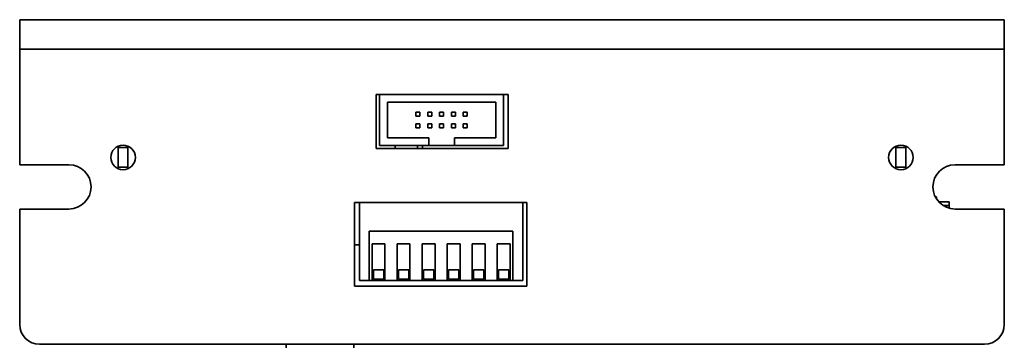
# Model space of a CAD drawing. Header units: millimetres. Extents: x 15 to 187, y 49 to 265.
# Tile 22 of 62: x 29 to 95, y 152 to 174. Entities that reach past the tile are written whole.
import ezdxf

# ---------------------------------------------------------------- set-up
doc = ezdxf.new("R2010")
doc.units = ezdxf.units.MM

msp = doc.modelspace()

# ---------------------------------------------------------------- linework, layer by layer
at = {"color": 7, "linetype": 'Continuous', "lineweight": 35}
for p, q in [((28.6685, 172.2886), (28.6685, 174.2886)), ((28.6685, 174.2886), (95.3352, 174.2886)), ((95.3352, 172.2886), (95.3352, 174.2886)), ((28.6685, 172.2886), (95.3352, 172.2886)), ((28.6685, 164.4553), (28.6685, 172.2886)), ((95.3352, 164.4553), (95.3352, 172.2886)), ((52.8018, 169.2219), (52.8018, 165.5553)), ((61.7352, 169.2219), (52.8018, 169.2219)), ((53.0352, 169.2219), (53.0352, 165.7553)), ((60.9018, 168.6886), (53.5685, 168.6886)), ((53.5685, 168.6886), (53.5685, 166.2886)), ((60.9018, 166.2886), (60.9018, 168.6886)), ((61.4352, 165.7553), (61.4352, 169.2219)), ((61.7352, 165.5553), (61.7352, 169.2219)), ((55.5018, 168.0219), (55.7685, 168.0219)), ((55.5018, 167.7553), (55.5018, 168.0219)), ((55.7685, 168.0219), (55.7685, 167.7553)), ((56.3018, 168.0219), (56.5685, 168.0219)), ((56.3018, 167.7553), (56.3018, 168.0219)), ((56.5685, 168.0219), (56.5685, 167.7553)), ((57.1018, 168.0219), (57.3685, 168.0219)), ((57.1018, 167.7553), (57.1018, 168.0219)), ((57.3685, 168.0219), (57.3685, 167.7553)), ((57.9018, 168.0219), (58.1685, 168.0219)), ((57.9018, 167.7553), (57.9018, 168.0219)), ((58.1685, 168.0219), (58.1685, 167.7553)), ((58.7018, 168.0219), (58.9685, 168.0219)), ((58.7018, 167.7553), (58.7018, 168.0219)), ((58.9685, 168.0219), (58.9685, 167.7553)), ((55.7685, 167.7553), (55.5018, 167.7553)), ((56.5685, 167.7553), (56.3018, 167.7553)), ((57.3685, 167.7553), (57.1018, 167.7553)), ((58.1685, 167.7553), (57.9018, 167.7553)), ((58.9685, 167.7553), (58.7018, 167.7553)), ((55.5018, 167.2219), (55.7685, 167.2219)), ((55.5018, 166.9553), (55.5018, 167.2219)), ((55.7685, 166.9553), (55.5018, 166.9553)), ((55.7685, 167.2219), (55.7685, 166.9553)), ((56.3018, 167.2219), (56.5685, 167.2219)), ((56.3018, 166.9553), (56.3018, 167.2219)), ((56.5685, 166.9553), (56.3018, 166.9553)), ((56.5685, 167.2219), (56.5685, 166.9553)), ((57.1018, 166.9553), (57.1018, 167.2219)), ((57.1018, 167.2219), (57.3685, 167.2219)), ((57.3685, 166.9553), (57.1018, 166.9553)), ((57.3685, 167.2219), (57.3685, 166.9553)), ((57.9018, 166.9553), (57.9018, 167.2219)), ((57.9018, 167.2219), (58.1685, 167.2219)), ((58.1685, 166.9553), (57.9018, 166.9553)), ((58.1685, 167.2219), (58.1685, 166.9553)), ((58.7018, 166.9553), (58.7018, 167.2219)), ((58.7018, 167.2219), (58.9685, 167.2219)), ((58.9685, 166.9553), (58.7018, 166.9553)), ((58.9685, 167.2219), (58.9685, 166.9553)), ((53.5685, 166.2886), (56.3685, 166.2886)), ((56.3685, 166.2886), (56.3685, 165.7553)), ((58.1018, 166.2886), (58.1018, 165.7553)), ((58.1018, 166.2886), (60.9018, 166.2886)), ((35.3352, 165.6219), (35.3352, 165.719)), ((36.0018, 165.6219), (35.3352, 165.6219)), ((35.3352, 165.6219), (35.3352, 164.2886)), ((36.0018, 165.6219), (36.0018, 165.719)), ((36.0018, 164.2886), (36.0018, 165.6219)), ((52.8018, 165.5553), (61.7352, 165.5553)), ((53.0352, 165.7553), (56.3685, 165.7553)), ((54.1018, 165.5553), (54.1018, 165.7553)), ((55.6018, 165.5553), (55.6018, 165.7553)), ((55.9352, 165.5553), (55.9352, 165.7553)), ((56.3685, 165.7553), (58.1018, 165.7553)), ((58.1018, 165.7553), (61.4352, 165.7553)), ((88.0018, 165.719), (88.0018, 165.6219)), ((88.6685, 165.6219), (88.0018, 165.6219)), ((88.0018, 165.6219), (88.0018, 164.2886)), ((88.6685, 165.719), (88.6685, 165.6219)), ((88.6685, 164.2886), (88.6685, 165.6219)), ((32.0018, 164.4553), (28.6685, 164.4553)), ((35.3352, 164.2886), (36.0018, 164.2886)), ((35.3352, 164.1915), (35.3352, 164.2886)), ((36.0018, 164.1915), (36.0018, 164.2886)), ((88.0018, 164.2886), (88.6685, 164.2886)), ((88.0018, 164.2886), (88.0018, 164.1915)), ((88.6685, 164.2886), (88.6685, 164.1915)), ((95.3352, 164.4553), (92.0018, 164.4553)), ((90.7352, 162.2886), (90.6581, 162.2886)), ((90.7352, 162.1518), (90.7352, 162.2886)), ((28.6685, 153.6219), (28.6685, 161.4553)), ((28.6685, 161.4553), (32.0018, 161.4553)), ((51.3352, 161.8886), (51.3352, 156.2219)), ((63.0018, 161.8886), (51.3352, 161.8886)), ((51.6685, 156.6219), (51.6685, 161.8886)), ((62.7352, 156.6219), (62.7352, 161.8886)), ((63.0018, 156.2219), (63.0018, 161.8886)), ((91.6018, 161.9553), (90.8838, 161.9553)), ((91.6018, 161.9553), (91.6018, 161.7003)), ((91.6018, 161.7003), (91.6018, 161.5096)), ((92.0018, 161.4553), (95.3352, 161.4553)), ((95.3352, 153.6219), (95.3352, 161.4553)), ((52.3352, 159.9553), (52.3352, 156.6219)), ((62.0685, 159.9553), (52.3352, 159.9553)), ((62.0685, 156.6219), (62.0685, 159.9553)), ((51.6685, 159.0219), (51.3352, 159.0219)), ((53.4018, 159.0886), (52.5352, 159.0886)), ((52.5352, 159.0886), (52.5352, 156.6219)), ((53.4018, 156.6219), (53.4018, 159.0886)), ((55.0952, 159.0886), (54.2285, 159.0886)), ((54.2285, 159.0886), (54.2285, 156.6219)), ((55.0952, 156.6219), (55.0952, 159.0886)), ((56.7885, 159.0886), (55.9218, 159.0886)), ((55.9218, 159.0886), (55.9218, 156.6219)), ((56.7885, 156.6219), (56.7885, 159.0886)), ((57.6152, 159.0886), (57.6152, 156.6219)), ((58.4818, 159.0886), (57.6152, 159.0886)), ((58.4818, 156.6219), (58.4818, 159.0886)), ((60.1752, 159.0886), (59.3085, 159.0886)), ((59.3085, 159.0886), (59.3085, 156.6219)), ((60.1752, 156.6219), (60.1752, 159.0886)), ((61.8685, 159.0886), (61.0018, 159.0886)), ((61.0018, 159.0886), (61.0018, 156.6219)), ((61.8685, 156.6219), (61.8685, 159.0886)), ((52.6152, 157.3353), (53.3218, 157.3353)), ((52.6152, 156.7019), (52.6152, 157.3353)), ((53.3218, 157.3353), (53.3218, 156.7019)), ((54.3085, 156.7019), (54.3085, 157.3353)), ((54.3085, 157.3353), (55.0152, 157.3353)), ((55.0152, 157.3353), (55.0152, 156.7019)), ((56.0018, 157.3353), (56.7085, 157.3353)), ((56.0018, 156.7019), (56.0018, 157.3353)), ((56.7085, 157.3353), (56.7085, 156.7019)), ((57.6952, 156.7019), (57.6952, 157.3353)), ((57.6952, 157.3353), (58.4018, 157.3353)), ((58.4018, 157.3353), (58.4018, 156.7019)), ((59.3885, 157.3353), (60.0952, 157.3353)), ((59.3885, 156.7019), (59.3885, 157.3353)), ((60.0952, 157.3353), (60.0952, 156.7019)), ((61.0818, 156.7019), (61.0818, 157.3353)), ((61.0818, 157.3353), (61.7885, 157.3353)), ((61.7885, 157.3353), (61.7885, 156.7019)), ((53.3218, 156.7019), (52.6152, 156.7019)), ((55.0152, 156.7019), (54.3085, 156.7019)), ((56.7085, 156.7019), (56.0018, 156.7019)), ((58.4018, 156.7019), (57.6952, 156.7019)), ((60.0952, 156.7019), (59.3885, 156.7019)), ((61.7885, 156.7019), (61.0818, 156.7019)), ((51.3352, 156.2219), (63.0018, 156.2219)), ((52.3352, 156.6219), (51.6685, 156.6219)), ((52.3352, 156.6219), (52.5352, 156.6219)), ((52.5352, 156.6219), (53.4018, 156.6219)), ((53.4018, 156.6219), (54.2285, 156.6219)), ((54.2285, 156.6219), (55.0952, 156.6219)), ((55.0952, 156.6219), (55.9218, 156.6219)), ((55.9218, 156.6219), (56.7885, 156.6219)), ((56.7885, 156.6219), (57.6152, 156.6219)), ((57.6152, 156.6219), (58.4818, 156.6219)), ((58.4818, 156.6219), (59.3085, 156.6219)), ((59.3085, 156.6219), (60.1752, 156.6219)), ((60.1752, 156.6219), (61.0018, 156.6219)), ((61.0018, 156.6219), (61.8685, 156.6219)), ((61.8685, 156.6219), (62.0685, 156.6219)), ((62.7352, 156.6219), (62.0685, 156.6219)), ((30.0018, 152.2886), (94.0018, 152.2886)), ((46.7018, 152.2886), (46.7018, 152.0602)), ((51.3018, 152.0602), (51.3018, 152.2886))]:
    msp.add_line(p, q, dxfattribs=at)
at = {"color": 8, "linetype": 'Continuous', "lineweight": 35}
msp.add_line((91.6018, 161.7003), (91.1802, 161.7003), dxfattribs=at)
at = {"color": 7, "linetype": 'Continuous', "lineweight": 35}
for centre in [(35.6685, 164.9553), (88.3352, 164.9553)]:
    msp.add_circle(centre, 0.8333, dxfattribs=at)
for centre, radius, start, end in [((32.0018, 162.9553), 1.5, 270, 90), ((92.0018, 162.9553), 1.5, 90, 270), ((30.0018, 153.6219), 1.3333, 180, 270), ((94.0018, 153.6219), 1.3333, 270, 0)]:
    msp.add_arc(centre, radius, start, end, dxfattribs=at)

doc.saveas('drawing.dxf')
